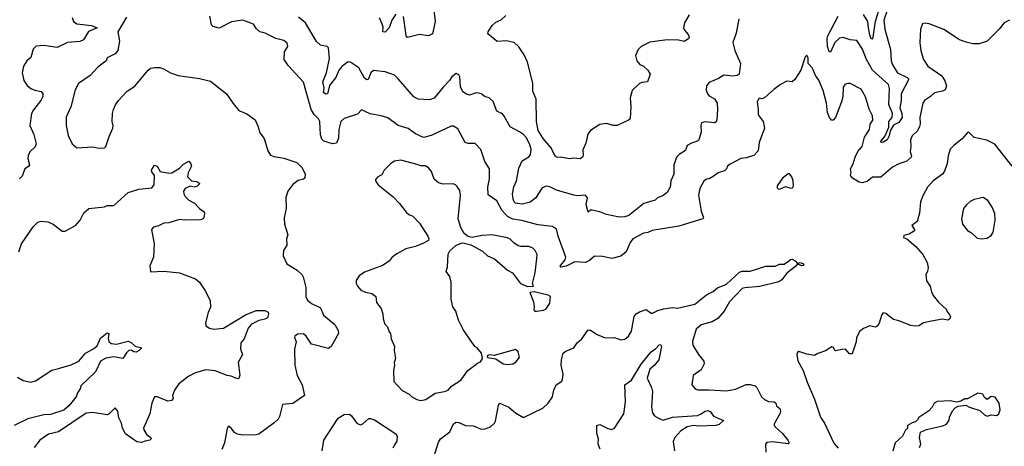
# Model space of a CAD drawing. Extents: x 2293878 to 2522763, y 823964 to 1006972.
# Tile 210 of 256: x 2346941 to 2354415, y 966138 to 969378. Entities that reach past the tile are written whole.
import ezdxf

# ---------------------------------------------------------------- set-up
doc = ezdxf.new("R2010")
doc.units = 0

msp = doc.modelspace()

# ---------------------------------------------------------------- linework, layer by layer
at = {"layer": '0CON20XD'}
for points in [[(2350078.3, 969491.7), (2350094.2, 969365), (2350075, 969270), (2350045, 969254.2), (2349975, 969265.8), (2349885, 969243.3), (2349874.3, 969254.3), (2349870.6, 969295), (2349855, 969403.3)], [(2353528.9, 969455), (2353499.5, 969375), (2353508.2, 969305), (2353551.9, 969151.9), (2353556.1, 969065), (2353567.3, 969035), (2353605, 968975.3), (2353678.2, 968938.2), (2353690, 968925), (2353632.8, 968815), (2353632, 968765), (2353622.3, 968707.7), (2353637.9, 968665), (2353639.1, 968635), (2353615, 968595.9), (2353575, 968576.9), (2353548.7, 968535), (2353539.8, 968495), (2353525, 968464.3), (2353497.1, 968447.1), (2353483.8, 968445), (2353475, 968450.8), (2353509.3, 968495), (2353537.6, 968562.4), (2353538.5, 968605), (2353563.1, 968635), (2353567.1, 968665), (2353537.2, 968735), (2353543.5, 968855), (2353536.3, 968885), (2353415.1, 968995.1), (2353369.3, 969075), (2353338.2, 969155), (2353295, 969219.2), (2353245, 969225.7), (2353192.3, 969242.3), (2353165, 969238.2), (2353128.1, 969205), (2353095, 969130), (2353085, 969133.8), (2353071.9, 969175), (2353070.9, 969235), (2353076.2, 969255), (2353152.9, 969405)], [(2347340, 969395), (2347350, 969365), (2347375.3, 969345.3), (2347485, 969333.8), (2347528.8, 969315), (2347462.3, 969287.7), (2347425.5, 969224.5), (2347397.8, 969212.2), (2347305, 969204), (2347225, 969167.7), (2347125, 969182.9), (2347065, 969176.7), (2347043.1, 969155), (2347025, 969091.2), (2346996.2, 969065), (2346970, 969025), (2346960, 968975), (2346971.2, 968915), (2346998.8, 968878.8), (2347025.7, 968855.7), (2347055, 968841.9), (2347103, 968833), (2347115.7, 968814.3), (2347115.6, 968795), (2347101.9, 968765), (2347045, 968694.3), (2347030, 968665), (2347018.9, 968575), (2347049.1, 968505), (2347065.4, 968434.6), (2347057.6, 968412.4), (2347017.5, 968375), (2347005, 968347.5), (2347003.1, 968325), (2347014.3, 968275), (2347007.8, 968262.2), (2346978.8, 968245), (2346959.7, 968190.3), (2346940.3, 968169.7)], [(2347752.5, 969397.5), (2347686.7, 969285), (2347699.2, 969215), (2347685.3, 969144.7), (2347665, 969118.6), (2347605, 969087.5), (2347597.5, 969065), (2347535, 969016.7), (2347476.7, 968955), (2347387, 968893), (2347362, 968845), (2347328, 968715), (2347295, 968637.5), (2347294.3, 968575), (2347307.9, 968497.9), (2347338.8, 968435), (2347375, 968405.8), (2347495, 968412.5), (2347542.7, 968402.7), (2347585, 968403.8), (2347596, 968415), (2347619.1, 968490.9), (2347648.8, 968555), (2347650.7, 968570.7), (2347642, 968605), (2347646.1, 968666.1), (2347652, 968695), (2347669.1, 968730.9), (2347692, 968765), (2347755.6, 968834.4), (2347815, 968873.8), (2347915, 968993.8), (2347935, 969009.2), (2347964.4, 969015.6), (2348005, 969014), (2348032.5, 969005), (2348085, 968973.8), (2348145, 968954), (2348305, 968930.8), (2348390.5, 968910.5), (2348462.4, 968852.4), (2348512, 968815), (2348560.2, 968740.2), (2348605, 968688.8), (2348665, 968662), (2348727.9, 968617.9), (2348752, 968565), (2348765, 968517.5), (2348796, 968475), (2348825, 968382.5), (2348845, 968350), (2348869.7, 968339.7), (2348945, 968327.5), (2349044.5, 968294.5), (2349082, 968255), (2349108.2, 968208.2), (2349105, 968173.8), (2349095, 968165.8), (2349055, 968156.2), (2349015, 968126.2), (2348976.2, 968075), (2348962.3, 968027.7), (2348962.5, 967945), (2348947.7, 967872.3), (2348950, 967825), (2348976, 967745), (2348966.2, 967713.8), (2348970, 967665), (2348944, 967625), (2348941.2, 967585), (2348968.8, 967525), (2349046.2, 967475), (2349085, 967441.2), (2349094, 967425), (2349112, 967345), (2349113.3, 967275), (2349125, 967248), (2349155, 967221.9), (2349225, 967188.8), (2349246.2, 967135), (2349333.6, 967063.6), (2349358.2, 967018.2), (2349360, 966995), (2349304.2, 966895.8), (2349285, 966881.2), (2349155, 966914.2), (2349116, 966975), (2349095, 966991.2), (2349050.7, 966989.3), (2349030, 966975), (2349027.5, 966965), (2349038.8, 966935), (2349026.4, 966873.6), (2349030, 966755), (2349048, 966675), (2349084.2, 966605), (2349102, 966525), (2349015, 966462.9), (2348935, 966456.7), (2348914.2, 966365), (2348904, 966345), (2348872.5, 966317.5), (2348755, 966230), (2348735.6, 966224.4), (2348633.6, 966223.6), (2348595, 966230), (2348571.8, 966241.8), (2348545, 966276), (2348525, 966290), (2348515.8, 966274.2), (2348495.5, 966165), (2348475.9, 966114.1)], [(2353964.3, 968914.3), (2353975.8, 968875), (2353965, 968846.2), (2353945, 968834.4), (2353885, 968821.9), (2353855, 968794.4), (2353808, 968765), (2353795.8, 968745), (2353774.3, 968635.7), (2353777.2, 968587.2), (2353772.4, 968567.6), (2353755.3, 968534.7), (2353715, 968496), (2353702.9, 968465), (2353705.8, 968415), (2353700, 968375), (2353710, 968345), (2353707.5, 968335), (2353675, 968303.3), (2353615, 968284), (2353565, 968258.8), (2353477.9, 968182.1), (2353415, 968181.2), (2353375, 968149.2), (2353335, 968140), (2353313.3, 968145), (2353262.5, 968175), (2353246.7, 968195), (2353251.2, 968215), (2353247.5, 968245), (2353267.9, 968282.1), (2353282.5, 968335), (2353303.5, 968376.5), (2353336.7, 968415), (2353353.7, 968486.3), (2353392, 968545), (2353396.7, 968585), (2353418, 968615), (2353415, 968647.5), (2353389.5, 968699.5), (2353361.7, 968791.7), (2353329.3, 968849.3), (2353245, 968893.3), (2353225, 968893.8), (2353205, 968885.7), (2353190.6, 968865), (2353188.3, 968791.7), (2353178.6, 968755), (2353132.9, 968635), (2353115.8, 968614.2), (2353103.3, 968615), (2353088, 968635), (2353073.8, 968673.8), (2353065.4, 968745), (2353038.9, 968838.9), (2353007.6, 968917.6), (2352981.5, 968955), (2352959.3, 969009.3), (2352926.2, 969045), (2352925.8, 969085.8), (2352915, 969107.5), (2352903.8, 969095), (2352870, 968995), (2352825, 968923.8), (2352805, 968906.7), (2352765, 968911.2), (2352716.7, 968885), (2352665, 968848.8), (2352595, 968783.8), (2352575, 968777.5), (2352555, 968782.5), (2352538.8, 968755), (2352545.8, 968695.8), (2352546.7, 968655), (2352583.8, 968605), (2352595.6, 968555), (2352554.5, 968445), (2352547.2, 968382.8), (2352513.6, 968346.4), (2352455, 968329.1), (2352415, 968324.4), (2352335, 968282), (2352315, 968266.7), (2352305.8, 968245), (2352290.7, 968229.3), (2352244.1, 968215.9), (2352205, 968186.2), (2352175, 968170), (2352155, 968166.7), (2352135, 968152.5), (2352105, 968096.7), (2352093.5, 968045), (2352112.9, 967925), (2352131.2, 967875), (2352127.5, 967865), (2351945, 967810.5), (2351743, 967777), (2351708.3, 967761.7), (2351675, 967756.5), (2351595, 967714.4), (2351574, 967686), (2351545.5, 967615), (2351505, 967582.9), (2351434.5, 967564.5), (2351365, 967578.8), (2351305, 967581.9), (2351265, 967548.5), (2351235, 967534.6), (2351155, 967540), (2351088.8, 967505), (2351048.8, 967498.8), (2351043.3, 967505), (2351048, 967515), (2351081.4, 967555), (2351086.7, 967575), (2351029.4, 967735), (2351016.8, 967786.8), (2350985, 967808), (2350875, 967820.4), (2350753, 967853), (2350684, 967864), (2350644.2, 967884.2), (2350602, 967932), (2350562.7, 968002.7), (2350498.2, 968048.2), (2350494.5, 968105), (2350508.3, 968168.3), (2350506, 968245), (2350471.4, 968301.4), (2350441.7, 968391.7), (2350397.9, 968437.9), (2350345, 968438), (2350321.2, 968445), (2350268, 968548), (2350235, 968570), (2350215, 968568.1), (2350065, 968497.5), (2350005, 968482.7), (2349945, 968511.2), (2349890.5, 968550.5), (2349815, 968575.6), (2349735, 968632.5), (2349685, 968648.2), (2349602.1, 968662.1), (2349535, 968693.8), (2349505, 968659.2), (2349405, 968628.1), (2349379.4, 968605), (2349363.8, 968545), (2349360.9, 968479.1), (2349345, 968440), (2349315, 968434), (2349250, 968455), (2349235, 968470), (2349224.6, 968504.6), (2349220.4, 968605), (2349210, 968625), (2349175, 968658.1), (2349153.8, 968695), (2349095, 968903.8), (2348979.2, 969029.2), (2348947.8, 969075), (2348951.4, 969135), (2348975.8, 969175), (2348970.3, 969200.3), (2348945, 969220.6), (2348885, 969235.7), (2348805, 969274.4), (2348765, 969285.5), (2348739.4, 969309.4), (2348715, 969344.4), (2348635, 969373.9), (2348547.6, 969362.4), (2348455, 969312.9), (2348410, 969325), (2348397.7, 969337.7), (2348383.7, 969403.7)], [(2352400, 969385), (2352379.1, 969275), (2352354.3, 969205), (2352368.2, 969145), (2352412.1, 969045), (2352402, 968965), (2352387, 968953), (2352355, 968948.9), (2352285, 968956), (2352245, 968930.8), (2352175, 968900), (2352154.4, 968875), (2352153, 968843), (2352160.8, 968815), (2352175, 968798.6), (2352215, 968776), (2352234.3, 968745), (2352237.5, 968695), (2352232, 968618), (2352228.3, 968601.7), (2352215.8, 968594.2), (2352145, 968602.5), (2352116.7, 968595), (2352111.4, 968575), (2352114, 968525), (2352095, 968466.7), (2352085, 968456.2), (2352039.3, 968440.7), (2352008.6, 968421.4), (2351995, 968383.3), (2351947.5, 968355), (2351926.4, 968333.6), (2351907, 968273), (2351905.5, 968205), (2351884.4, 968155), (2351877.5, 968105), (2351855, 968066.7), (2351825, 968042.5), (2351783.3, 968025), (2351763.6, 968006.4), (2351677.9, 967982.1), (2351565, 967891.4), (2351535, 967881.9), (2351491.2, 967878.8), (2351395, 967898), (2351345, 967918.8), (2351285, 967932.5), (2351275, 967932.5), (2351255, 967917.5), (2351240.9, 967975), (2351250.9, 968025), (2351235, 968045.5), (2351175, 968040.8), (2351147.5, 968045), (2351015, 968082.9), (2350965, 968108.9), (2350935, 968113.3), (2350905, 968098.1), (2350858.5, 968025), (2350815, 967992.2), (2350755, 967976.7), (2350705.6, 967985.6), (2350695, 967993.8), (2350685.6, 968015), (2350681.1, 968055), (2350692, 968108), (2350712.2, 968155), (2350729.2, 968250.8), (2350755, 968306), (2350805, 968337.5), (2350817.6, 968352.4), (2350822.2, 968395), (2350811.8, 968435), (2350785, 968484.3), (2350765, 968505.6), (2350735, 968527.5), (2350663.6, 968563.6), (2350619.4, 968645), (2350605, 968661.9), (2350563.6, 968683.6), (2350535.6, 968755.6), (2350505, 968784), (2350475, 968792), (2350445, 968814), (2350425, 968820.8), (2350405, 968822.5), (2350355, 968805.6), (2350332, 968812), (2350305, 968829.2), (2350286.9, 968866.9), (2350282.5, 968945), (2350275, 968958.8), (2350255, 968968), (2350221.2, 968945), (2350203.8, 968915), (2350154.3, 968865.7), (2350087.7, 968782.3), (2350051.2, 968768.8), (2349965.6, 968775.6), (2349932.3, 968792.3), (2349815, 968929.4), (2349785, 968955.6), (2349715, 968982.2), (2349626.8, 968993.2), (2349607.1, 968975), (2349585.3, 968924.7), (2349575, 968920.5), (2349558.2, 968935), (2349515, 969011.8), (2349453.7, 969053.7), (2349435, 969058.6), (2349390, 969025), (2349362.5, 968995), (2349340.1, 968939.9), (2349292.1, 968877.9), (2349278, 968815), (2349265, 968812.9), (2349246.2, 968825), (2349252.1, 968857.9), (2349241.6, 968905), (2349270, 968975), (2349292.9, 969082.9), (2349284.3, 969164.3), (2349274.1, 969174.1), (2349225, 969183.8), (2349195, 969211.2), (2349111.4, 969355), (2349057.9, 969397.9)], [(2349795, 969420.8), (2349766.5, 969375), (2349745, 969316.2), (2349715, 969282.5), (2349696.4, 969286.4), (2349698.8, 969321.2), (2349693.3, 969345), (2349671.5, 969391.5)], [(2352021.9, 969415), (2351987.8, 969355), (2351980.6, 969315), (2351987.4, 969297.4), (2352015.6, 969265), (2352022, 969245), (2352017.5, 969232.5), (2351985, 969212.9), (2351942.9, 969222.9), (2351855, 969224.6), (2351725, 969208.2), (2351657.5, 969175), (2351635, 969150.8), (2351614.3, 969105), (2351624.4, 969064.4), (2351647.7, 969037.7), (2351675, 969023.8), (2351708.8, 968995), (2351726.2, 968965), (2351707.5, 968905), (2351665, 968902), (2351645, 968894), (2351590.2, 968839.8), (2351574.4, 968785), (2351580.6, 968715), (2351574, 968626), (2351562.5, 968615), (2351475, 968573.3), (2351445, 968574.2), (2351395, 968590.8), (2351345, 968582), (2351275, 968536.2), (2351252.7, 968507.3), (2351238.8, 968441.2), (2351215, 968390), (2351217.5, 968345), (2351213.8, 968335), (2351195, 968322.5), (2351145, 968327.5), (2351115, 968320), (2351045, 968334), (2351022.3, 968332.3), (2351005, 968341.2), (2350974.3, 968405), (2350914.8, 968474.8), (2350876.4, 968536.4), (2350864, 968605), (2350861.2, 968775), (2350836.7, 968835), (2350835.6, 968895), (2350796.2, 969055), (2350771.2, 969111.2), (2350730.8, 969170.8), (2350695, 969204), (2350633.6, 969216.4), (2350565, 969211.2), (2350495, 969270), (2350496.7, 969285), (2350527.5, 969335), (2350555, 969358.8), (2350595, 969376), (2350631.3, 969408.7)], [(2353460.3, 969445), (2353434, 969365), (2353415, 969229.2), (2353405, 969231.9), (2353395, 969262), (2353382.8, 969315), (2353379.4, 969365), (2353347.3, 969417.3)], [(2354455, 969373.8), (2354413.3, 969355), (2354376, 969305), (2354284.3, 969215.7), (2354225, 969195.8), (2354175, 969195.8), (2354125, 969206.9), (2354075, 969225.6), (2353955, 969304.5), (2353845, 969347.5), (2353815, 969351.2), (2353793.6, 969346.4), (2353778, 969305), (2353774.3, 969205), (2353780.3, 969140.3), (2353800.8, 969075), (2353834.2, 969025), (2353941.1, 968951.1), (2353964.3, 968914.3)], [(2354475, 968264.3), (2354343, 968433), (2354283.2, 968463.2), (2354185, 968484), (2354145, 968523.8), (2354135, 968520), (2354095, 968472), (2354033.8, 968426.2), (2354004.3, 968395), (2353988.1, 968345), (2353981.4, 968285), (2353961.2, 968228.8), (2353946.4, 968203.6), (2353875.8, 968155), (2353833, 968107), (2353798.6, 968045), (2353779.4, 967995), (2353772.1, 967907.9), (2353754, 967846), (2353714.2, 967815.8), (2353733.3, 967785), (2353732.5, 967775), (2353691.7, 967748.3), (2353651.7, 967738.3), (2353650, 967725), (2353675, 967712.5), (2353742.5, 967655), (2353796.7, 967595), (2353828.8, 967535), (2353836.2, 967495), (2353832.5, 967465), (2353818.3, 967441.7), (2353823.3, 967395), (2353853.3, 967353.3), (2353861.2, 967311.2), (2353875, 967283.3), (2353915, 967233.3), (2353975, 967177.5), (2353977.5, 967165), (2354002.5, 967135), (2354007.5, 967125), (2354002.5, 967105), (2353985, 967096.7), (2353945, 967102.5), (2353875, 967092), (2353802.5, 967075), (2353765, 967053.8), (2353738.3, 967051.7), (2353705, 967056.2), (2353615, 967092), (2353575, 967100.8), (2353515, 967146.7), (2353495, 967152.5), (2353485, 967140), (2353465.5, 967074.5), (2353450.5, 967049.5), (2353435, 967044), (2353395, 967053.3), (2353345, 967032), (2353318.3, 967011.7), (2353292, 966965), (2353289.3, 966930.7), (2353259.5, 966840.5), (2353239.3, 966839.3), (2353210, 966875), (2353185, 966873.8), (2353133.6, 966863.6), (2353125, 966870), (2353119.3, 966889.3), (2353105, 966893.3), (2353057, 966863), (2352998.3, 966841.7), (2352975, 966826.7), (2352915, 966837.5), (2352855, 966857.5), (2352845, 966850), (2352840, 966835), (2352848.3, 966788.3), (2352888.8, 966715), (2352918.8, 966625), (2352974.2, 966495), (2353019.7, 966359.7), (2353050, 966315), (2353120.9, 966160.9), (2353153.3, 966125)], [(2346933.5, 967615), (2346954.6, 967675.4), (2347042, 967805), (2347079.5, 967840.5), (2347105, 967848.8), (2347155, 967844), (2347195.8, 967825.8), (2347262.3, 967772.3), (2347285, 967771.2), (2347365, 967816.2), (2347398.8, 967855), (2347428.3, 967911.7), (2347467, 967943), (2347585, 967956.7), (2347605, 967966.2), (2347655, 967965.8), (2347764.4, 968065.6), (2347845, 968092), (2347945, 968100), (2347962, 968125), (2347963.9, 968193.9), (2347943.3, 968223.3), (2347942.5, 968235), (2347965, 968272.5), (2347985, 968266.7), (2348007.5, 968225), (2348075, 968211.9), (2348095, 968215.7), (2348155, 968249.4), (2348185, 968280), (2348225, 968302.5), (2348238.3, 968288.3), (2348244.3, 968265), (2348218.9, 968215), (2348215.8, 968185), (2348245, 968153.8), (2348285, 968148), (2348307.5, 968135), (2348285, 968110), (2348265, 968106.2), (2348235, 968114), (2348196.7, 968095), (2348184.1, 968075.9), (2348188, 968055), (2348198, 968035), (2348225, 968006.2), (2348266.7, 967985), (2348305, 967944.2), (2348340, 967920), (2348344.2, 967905), (2348339.4, 967875), (2348332, 967865), (2348315, 967858.9), (2348195, 967855.6), (2348155, 967860), (2348073.9, 967836.1)], [(2349985, 966485.8), (2350025, 966494), (2350095, 966541.9), (2350166.7, 966553.3), (2350192.5, 966565), (2350217.5, 966595), (2350288.3, 966641.7), (2350343.8, 966715), (2350415, 966768.8), (2350440, 966780), (2350453.3, 966805), (2350447.5, 966845), (2350413.3, 966885), (2350395, 966896.7), (2350306, 967025), (2350271.2, 967095), (2350252, 967165), (2350227.7, 967197.7), (2350217.1, 967255), (2350217.1, 967385), (2350206.8, 967426.8), (2350177.5, 967465), (2350188.8, 967501.2), (2350193.9, 967596.1), (2350206.4, 967623.6), (2350253.9, 967666.1), (2350295, 967680), (2350305, 967682.5), (2350365, 967667.5), (2350455, 967620), (2350492.5, 967585), (2350545, 967561.2), (2350645, 967476.2), (2350681.2, 967455), (2350743.3, 967375), (2350795, 967350.8), (2350840, 967355), (2350833.8, 967375), (2350853.1, 967455), (2350867.1, 967565), (2350868.1, 967595), (2350855, 967625.8), (2350835, 967642.9), (2350805, 967655.6), (2350745, 967654.5), (2350725, 967661.5), (2350692.9, 967682.9), (2350665, 967712), (2350645, 967720.8), (2350525, 967743.3), (2350451.7, 967738.3), (2350375, 967723.3), (2350345, 967732.5), (2350315, 967753.3), (2350288.8, 967798.8), (2350270, 967865), (2350288, 968045), (2350281.7, 968081.7), (2350262.3, 968112.3), (2350250, 968125), (2350230.9, 968130.9), (2350155, 968130), (2350119.7, 968139.7), (2350086.8, 968166.8), (2350066.9, 968225), (2350045, 968254), (2350019.1, 968269.1), (2349985, 968269.2), (2349957.1, 968277.1), (2349835, 968310), (2349785, 968303.3), (2349757.5, 968285), (2349707.5, 968235), (2349689.3, 968200.7), (2349660, 968185), (2349642.5, 968165), (2349642.5, 968155), (2349662.5, 968125), (2349775, 968033.3), (2349825, 967983.3), (2349875, 967916.2), (2349895, 967898.8), (2349925.8, 967885.8), (2349975, 967832.5), (2350040, 967735), (2350047.5, 967715), (2350045, 967700), (2350005, 967680), (2349945, 967656.7), (2349872.3, 967637.7), (2349805, 967600), (2349768.8, 967575), (2349745, 967543.8), (2349695, 967510.8), (2349559.3, 967460.7), (2349518.3, 967431.7), (2349493.8, 967396.2), (2349493.8, 967375), (2349504.1, 967354.1), (2349530, 967325), (2349565, 967308.8), (2349615, 967298), (2349643.3, 967275), (2349650.5, 967230.5), (2349686, 967185), (2349696.4, 967143.6), (2349700, 967105), (2349713.3, 967065), (2349732.5, 967045), (2349746.4, 967006.4), (2349755.9, 966995.9), (2349760, 966955), (2349786.7, 966895), (2349783.3, 966865), (2349792.5, 966805), (2349782.5, 966775), (2349786.7, 966755), (2349778.8, 966715), (2349780.3, 966630.3), (2349843.2, 966563.2), (2349896.7, 966535), (2349915, 966516.7), (2349955, 966494), (2349985, 966485.8)], [(2352701.7, 968091.7), (2352715, 968092.5), (2352755, 968110), (2352795, 968097.5), (2352808.3, 968101.7), (2352813.6, 968116.4), (2352812, 968155), (2352802, 968185), (2352785, 968206.2), (2352775, 968206.2), (2352732, 968175), (2352690, 968115), (2352691.7, 968101.7), (2352701.7, 968091.7)], [(2354245, 967712.5), (2354281.7, 967718.3), (2354315, 967740), (2354330, 967765), (2354346.4, 967856.4), (2354343.3, 967905), (2354323.3, 967955), (2354290, 968005), (2354255, 968026.7), (2354185, 968011.2), (2354155, 967996.2), (2354127.3, 967972.7), (2354104, 967945), (2354090, 967865), (2354096.7, 967825), (2354135, 967777.5), (2354165, 967760), (2354209.3, 967719.3), (2354245, 967712.5)], [(2348073.9, 967836.1), (2348035, 967832.2), (2347995, 967811.9), (2347957, 967803), (2347942, 967785), (2347960.8, 967675), (2347955.6, 967575), (2347928.3, 967508.3), (2347935, 967462.5), (2348035, 967467.1), (2348155, 967455.8), (2348275, 967410.8), (2348306.2, 967385), (2348346.2, 967325), (2348387.5, 967245), (2348388.8, 967195), (2348371.2, 967155), (2348352, 967075), (2348354.2, 967054.2), (2348382.5, 967035), (2348415, 967028.6), (2348487.5, 967035), (2348655, 967137.8), (2348735, 967168.9), (2348800.7, 967170.7), (2348827.7, 967157.7), (2348830, 967145), (2348821.2, 967115), (2348802.5, 967102.5), (2348755, 967094.5), (2348700.6, 967065), (2348676, 967035), (2348644.2, 966955), (2348620.8, 966925), (2348616.2, 966876.2), (2348632.5, 966835), (2348600, 966775), (2348612, 966678), (2348605, 966652.5), (2348595, 966650), (2348545, 966670.8), (2348515, 966675.8), (2348425, 966712.5), (2348355, 966719.2), (2348275, 966695.8), (2348225, 966671.4), (2348147.9, 966612.1), (2348115.6, 966564.4), (2348102, 966525), (2348105, 966500), (2348092.5, 966485), (2348065, 966482), (2347985, 966514.3), (2347965, 966513.8), (2347944.4, 966465.6), (2347928.5, 966385), (2347881.4, 966275), (2347882.1, 966262.1), (2347905.9, 966225.9), (2347935, 966206.7), (2347940, 966195), (2347930, 966185), (2347894, 966176), (2347865, 966166.2), (2347831.2, 966171.2), (2347745, 966232), (2347721.1, 966275), (2347712.9, 966312.9), (2347694.2, 966355), (2347686.7, 966405), (2347665, 966430), (2347617.4, 966382.6), (2347605, 966378.1), (2347495, 966396), (2347445, 966390), (2347235, 966247.9), (2347160.8, 966229.2), (2347095, 966185.8), (2347051.3, 966128.7)], [(2350205, 966247.5), (2350235, 966308.8), (2350255, 966320.6), (2350275, 966319.5), (2350325, 966297.3), (2350385, 966294.3), (2350445, 966268.1), (2350475, 966270.6), (2350514.3, 966285.7), (2350545, 966313.8), (2350552.1, 966327.9), (2350575, 966450), (2350585, 966466.2), (2350655, 966434.2), (2350705, 966392.5), (2350765, 966356.2), (2350912.1, 966427.9), (2350952, 966465), (2350985, 966513.3), (2350994.3, 966565.7), (2351013.3, 966605), (2351055.9, 966634.1), (2351061.7, 966648.3), (2351065.8, 966685), (2351051.4, 966755), (2351053.3, 966795), (2351066.7, 966845), (2351082.3, 966857.7), (2351147.5, 966885), (2351172.5, 966925), (2351206.8, 966953.2), (2351255, 967022), (2351275, 967020), (2351325, 966987.5), (2351385, 966961.9), (2351455, 966963.5), (2351505, 966947.1), (2351535, 966952.5), (2351562, 966975), (2351585, 967012.5), (2351606, 967125), (2351621.2, 967145), (2351645, 967160), (2351695.9, 967175.9), (2351735, 967148.8), (2351745, 967149.2), (2351785, 967170), (2351827, 967183), (2351895, 967192), (2351933.6, 967186.4), (2352065, 967217.5), (2352155, 967287.9), (2352205.6, 967315), (2352237.6, 967342.4), (2352305, 967368.5), (2352405, 967460), (2352425, 967467.5), (2352485, 967468.9), (2352605, 967507.1), (2352675, 967507.1), (2352708.3, 967521.7), (2352745, 967520.4), (2352776.4, 967543.6), (2352792.6, 967557.4), (2352805, 967558.4), (2352827.3, 967547.3), (2352845, 967526.7), (2352865, 967532.9), (2352885, 967525.9), (2352892.9, 967515), (2352889.1, 967510.9), (2352875, 967509.1), (2352845, 967523.8), (2352832.7, 967505), (2352765, 967452.5), (2352727.3, 967402.7), (2352702.3, 967387.7), (2352558.8, 967351.2), (2352445, 967342.7), (2352424, 967336), (2352329.5, 967235), (2352287.5, 967165), (2352240.4, 967109.6), (2352197.7, 967082.3), (2352115, 967059.6), (2352075, 967028.8), (2352049.2, 966935), (2352050.8, 966905), (2352094.2, 966835), (2352134.2, 966785), (2352135.8, 966765), (2352115, 966718.8), (2352053.9, 966676.1), (2352043.3, 966605), (2352067.5, 966575), (2352085, 966566.7), (2352175, 966567.1), (2352305, 966560), (2352375, 966572.5), (2352455, 966608.6), (2352485, 966608), (2352525, 966596.7), (2352537.5, 966585), (2352572, 966515), (2352595, 966494), (2352625, 966478), (2352667.5, 966475), (2352680, 966465), (2352686.2, 966446.2), (2352710, 966425), (2352716.2, 966405), (2352712, 966385), (2352666, 966305), (2352675.8, 966285), (2352730.8, 966235), (2352772, 966185), (2352781.2, 966165), (2352775, 966156.7), (2352655, 966172.9), (2352612, 966168), (2352602.5, 966155), (2352605, 966092.5)], [(2350865, 967163.8), (2350918.3, 967171.7), (2350937.6, 967182.4), (2350966, 967225), (2350970, 967275), (2350952.5, 967285), (2350845, 967312.5), (2350814.1, 967305.9), (2350840, 967235), (2350846.2, 967195), (2350843.3, 967173.3), (2350850, 967165), (2350865, 967163.8)], [(2346925, 966663.1), (2346968.1, 966638.1), (2347024.6, 966624.6), (2347060, 966635), (2347185, 966716.2), (2347235, 966730), (2347331.9, 966758.1), (2347389.2, 966785), (2347441.5, 966845), (2347501.4, 966878.6), (2347528.3, 966901.7), (2347555, 966958.9), (2347605, 967000), (2347617.1, 966995), (2347613.7, 966956.3), (2347618.2, 966935), (2347635, 966918.8), (2347675.3, 966914.7), (2347765, 966936.2), (2347786.9, 966926.9), (2347817.5, 966897.5), (2347867.5, 966885), (2347848, 966865), (2347825, 966853.3), (2347806.7, 966855), (2347787.8, 966867.8), (2347768.8, 966865), (2347750.9, 966849.1), (2347724.2, 966805.8), (2347655, 966818.9), (2347595, 966807.4), (2347553.8, 966785), (2347517.2, 966702.8), (2347405, 966597.5), (2347400, 966575), (2347380, 966545), (2347370, 966515), (2347313.8, 966445), (2347276.2, 966413.8), (2347175, 966380.5), (2347125, 966378.2), (2347004, 966346), (2346898.6, 966295)], [(2351346.6, 966116.6), (2351333.1, 966155), (2351335.7, 966195), (2351322.5, 966235), (2351322.5, 966295), (2351345, 966303.3), (2351405, 966274), (2351433.6, 966266.4), (2351456.2, 966275), (2351526.9, 966385), (2351538.6, 966475), (2351533.8, 966605), (2351585, 966640.8), (2351657.6, 966762.4), (2351734.7, 966855.3), (2351769.1, 966880.9), (2351795, 966910), (2351805, 966912.5), (2351812, 966895), (2351793.5, 966795), (2351757.8, 966752.2), (2351723.6, 966725), (2351703.9, 966655), (2351735.7, 966585.7), (2351743.5, 966555), (2351736.2, 966435), (2351745, 966393.3), (2351758.9, 966368.9), (2351795, 966348.6), (2351825, 966337.5), (2351895, 966359.2), (2352085, 966372.6), (2352109, 966381), (2352145, 966405.5), (2352165, 966408.9), (2352185, 966401.2), (2352208.3, 966368.3), (2352283.3, 966335), (2352250.9, 966305), (2352225.5, 966295.5), (2352095, 966290.2), (2352055, 966295.8), (2352008.1, 966285), (2351960, 966255), (2351913.9, 966205), (2351900.9, 966175), (2351910.8, 966105)], [(2350645, 966760), (2350685, 966763.3), (2350710, 966780), (2350736, 966815), (2350725.9, 966855.9), (2350705, 966872.5), (2350541.7, 966828.3), (2350505, 966832.5), (2350490, 966825), (2350493, 966813), (2350555, 966802.5), (2350610, 966765), (2350645, 966760)], [(2353770.7, 966129.3), (2353782.5, 966155), (2353770, 966205), (2353780, 966245), (2353823.6, 966266.4), (2353945, 966292.7), (2353974, 966305), (2353996.2, 966335), (2354000, 966360), (2354021.7, 966408.3), (2354040.7, 966429.3), (2354065, 966442.5), (2354121.7, 966451.7), (2354150, 966435), (2354229.7, 966409.7), (2354265, 966376.7), (2354285, 966367.5), (2354315, 966376.7), (2354357, 966373), (2354372.5, 966385), (2354383.3, 966415), (2354377, 966467), (2354345, 966512.5), (2354315, 966517.5), (2354285, 966492.5), (2354265, 966510), (2354253, 966533), (2354215, 966541.2), (2354135, 966497.5), (2354115, 966497.5), (2354085, 966480), (2354055, 966472.5), (2354005, 966482.5), (2353905, 966477.5), (2353883.6, 966466.4), (2353867.5, 966435), (2353843, 966407), (2353765, 966357.5), (2353755, 966340), (2353740, 966325), (2353715, 966317.5), (2353680, 966295), (2353680, 966275), (2353665, 966260), (2353642.5, 966215), (2353586.4, 966163.6), (2353568.3, 966101.7)], [(2349236.2, 966105), (2349250, 966185), (2349357.6, 966352.4), (2349405, 966380), (2349445, 966382), (2349460.3, 966370.3), (2349501.2, 966315), (2349525, 966301.2), (2349545, 966310), (2349591.2, 966348.8), (2349605, 966350), (2349635, 966338.6), (2349795, 966233.8), (2349805.6, 966215), (2349803.9, 966176.1), (2349785, 966150), (2349774, 966125)], [(2350084.3, 966055), (2350120.1, 966169.9), (2350134.4, 966195), (2350205, 966247.5)]]:
    msp.add_lwpolyline(points, dxfattribs=at)

doc.saveas('drawing.dxf')
